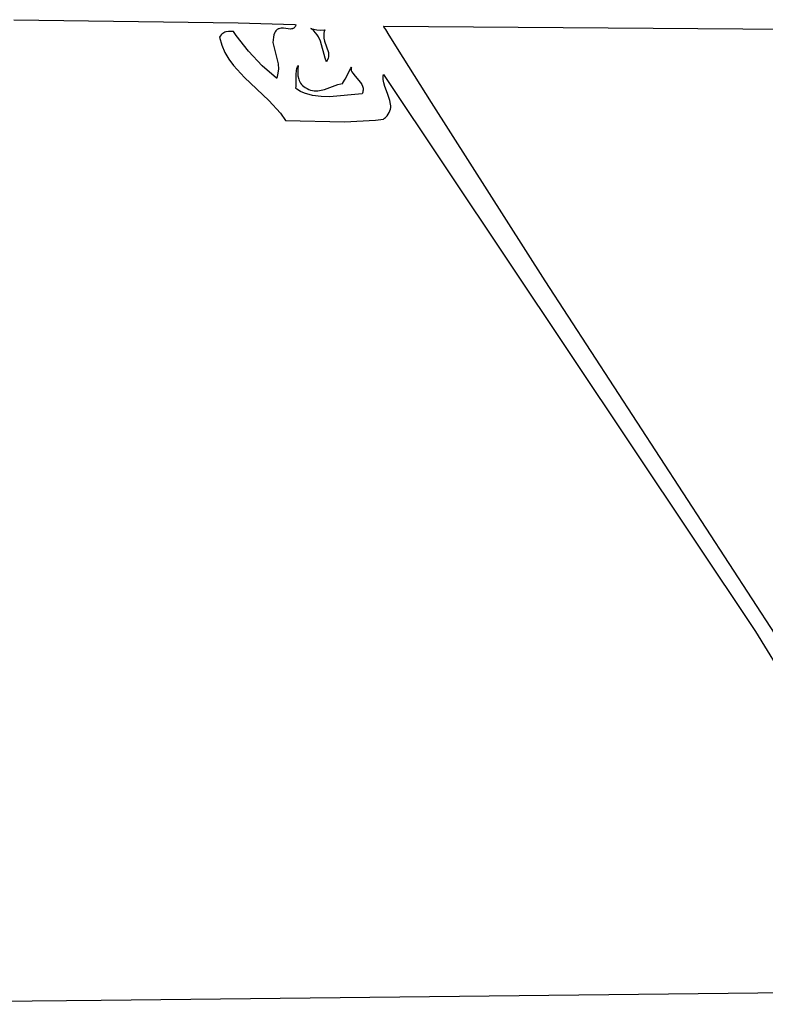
# Model space of a CAD drawing. Extents: x 21.3 to 51.6, y -34 to 34.1.
# Tile 100 of 117: x 47.2 to 48.6, y 8.9 to 10.7. Entities that reach past the tile are written whole.
import ezdxf

# ---------------------------------------------------------------- set-up
doc = ezdxf.new("R2010")
doc.units = 0

msp = doc.modelspace()

# ---------------------------------------------------------------- linework, layer by layer
at = {"layer": 'Layer 1', "color": 8, "linetype": 'CONTINUOUS'}
for p, q in [((47.167578, 10.692491), (47.587336, 10.686334)), ((47.587336, 10.686334), (47.693039, 10.683209)), ((47.693039, 10.683209), (47.694693, 10.683155)), ((47.695125, 10.683131), (47.694205, 10.680687)), ((47.694693, 10.683155), (47.695107, 10.683141)), ((47.554947, 10.663938), (47.553453, 10.66194)), ((47.556574, 10.665605), (47.554947, 10.663938)), ((47.558326, 10.666969), (47.556574, 10.665605)), ((47.560195, 10.668062), (47.558326, 10.666969)), ((47.562173, 10.668913), (47.560195, 10.668062)), ((47.564253, 10.669552), (47.562173, 10.668913)), ((47.56869, 10.670318), (47.564253, 10.669552)), ((47.578454, 10.67064), (47.56869, 10.670318)), ((47.578554, 10.670495), (47.578479, 10.67061)), ((47.583527, 10.663115), (47.578554, 10.670495)), ((47.606253, 10.633791), (47.583527, 10.663115)), ((47.65382, 10.663864), (47.652979, 10.65996)), ((47.654892, 10.667128), (47.65382, 10.663864)), ((47.656176, 10.669805), (47.654892, 10.667128)), ((47.65765, 10.671947), (47.656176, 10.669805)), ((47.658452, 10.672834), (47.65765, 10.671947)), ((47.659294, 10.673607), (47.658452, 10.672834)), ((47.660173, 10.674272), (47.659294, 10.673607)), ((47.661087, 10.674836), (47.660173, 10.674272)), ((47.662032, 10.675306), (47.661087, 10.674836)), ((47.663007, 10.675688), (47.662032, 10.675306)), ((47.665035, 10.676214), (47.663007, 10.675688)), ((47.667149, 10.676468), (47.665035, 10.676214)), ((47.671554, 10.676366), (47.667149, 10.676468)), ((47.680489, 10.67519), (47.671554, 10.676366)), ((47.684686, 10.674955), (47.680489, 10.67519)), ((47.686645, 10.675108), (47.684686, 10.674955)), ((47.688482, 10.675513), (47.686645, 10.675108)), ((47.689349, 10.675826), (47.688482, 10.675513)), ((47.690178, 10.676221), (47.689349, 10.675826)), ((47.690966, 10.676705), (47.690178, 10.676221)), ((47.69171, 10.677284), (47.690966, 10.676705)), ((47.692409, 10.677965), (47.69171, 10.677284)), ((47.69306, 10.678755), (47.692409, 10.677965)), ((47.693659, 10.67966), (47.69306, 10.678755)), ((47.694205, 10.680687), (47.693659, 10.67966)), ((47.859105, 10.680215), (47.859112, 10.680359)), ((47.859309, 10.679886), (47.859105, 10.680215)), ((47.859112, 10.680359), (48.842349, 10.673416)), ((47.859717, 10.679229), (47.859309, 10.679886)), ((47.862982, 10.673974), (47.859717, 10.679229)), ((47.869516, 10.663466), (47.862982, 10.673974)), ((47.895706, 10.621473), (47.869516, 10.663466)), ((47.552075, 10.659523), (47.556242, 10.644796)), ((47.552098, 10.659579), (47.552078, 10.659539)), ((47.553453, 10.66194), (47.552098, 10.659579)), ((47.556242, 10.644796), (47.562183, 10.631211)), ((47.652076, 10.650025), (47.65207, 10.649845)), ((47.65207, 10.649803), (47.661876, 10.609903)), ((47.652979, 10.65996), (47.652076, 10.650025)), ((47.562183, 10.631211), (47.569657, 10.618583)), ((47.632057, 10.60641), (47.606253, 10.633791)), ((47.569657, 10.618583), (47.578421, 10.606727)), ((47.661876, 10.609903), (47.662177, 10.599971)), ((47.948325, 10.537659), (47.895706, 10.621473)), ((47.578421, 10.606727), (47.598853, 10.584592)), ((47.659007, 10.583146), (47.632057, 10.60641)), ((47.660652, 10.58915), (47.659053, 10.583264)), ((47.662177, 10.599971), (47.660652, 10.58915)), ((47.858401, 10.586903), (47.858984, 10.589969)), ((47.858984, 10.589969), (47.859009, 10.590064)), ((47.859012, 10.590076), (47.859054, 10.590027)), ((47.859054, 10.590027), (48.554695, 9.548091)), ((47.598853, 10.584592), (47.644573, 10.541449)), ((47.659053, 10.583264), (47.659023, 10.583169)), ((47.858194, 10.583793), (47.858401, 10.586903)), ((47.858321, 10.580642), (47.858194, 10.583793)), ((47.859412, 10.574235), (47.858321, 10.580642)), ((47.861348, 10.567718), (47.859412, 10.574235)), ((47.866436, 10.554486), (47.861348, 10.567718)), ((47.870958, 10.541217), (47.866436, 10.554486)), ((47.644573, 10.541449), (47.665995, 10.517482)), ((47.872186, 10.534654), (47.870958, 10.541217)), ((47.872398, 10.531406), (47.872186, 10.534654)), ((48.161284, 10.204354), (47.948325, 10.537659)), ((47.665995, 10.517482), (47.675501, 10.504251)), ((47.865456, 10.512638), (47.867796, 10.515659)), ((47.867796, 10.515659), (47.869608, 10.518728)), ((47.869608, 10.518728), (47.870933, 10.521841)), ((47.870933, 10.521841), (47.871813, 10.524995)), ((47.871813, 10.524995), (47.872287, 10.528184)), ((47.872287, 10.528184), (47.872398, 10.531406)), ((47.675501, 10.504251), (47.675641, 10.504036)), ((47.675641, 10.504036), (47.675676, 10.503983)), ((47.675699, 10.503971), (47.785911, 10.501359)), ((47.785911, 10.501359), (47.843548, 10.504508)), ((47.843548, 10.504508), (47.858711, 10.5067)), ((47.858711, 10.5067), (47.858951, 10.50674)), ((47.858951, 10.50674), (47.859011, 10.50675)), ((47.859028, 10.506761), (47.862547, 10.509671)), ((47.862547, 10.509671), (47.865456, 10.512638)), ((48.590973, 9.54303), (48.161284, 10.204354)), ((48.554695, 9.548091), (48.880513, 9.014471)), ((48.958789, 8.876197), (47.33082, 8.858087)), ((47.33082, 8.858087), (46.514908, 8.85096))]:
    msp.add_line(p, q, dxfattribs=at)
at = {"layer": 'Layer 1', "color": 7, "linetype": 'CONTINUOUS'}
for p, q in [((47.722904, 10.676195), (47.734316, 10.6738)), ((47.722951, 10.676161), (47.722915, 10.676187)), ((47.723023, 10.676109), (47.722951, 10.676161)), ((47.72415, 10.67527), (47.723023, 10.676109)), ((47.728265, 10.671804), (47.72415, 10.67527)), ((47.731794, 10.668178), (47.728265, 10.671804)), ((47.734794, 10.664417), (47.731794, 10.668178)), ((47.734316, 10.6738), (47.741335, 10.673075)), ((47.737324, 10.660542), (47.734794, 10.664417)), ((47.741335, 10.673075), (47.749294, 10.673416)), ((47.747449, 10.666984), (47.747122, 10.663911)), ((47.747122, 10.663911), (47.74713, 10.660922)), ((47.748157, 10.670149), (47.747449, 10.666984)), ((47.749294, 10.673416), (47.748157, 10.670149)), ((47.741203, 10.652548), (47.737324, 10.660542)), ((47.749487, 10.620699), (47.741203, 10.652548)), ((47.74713, 10.660922), (47.747426, 10.658009)), ((47.747426, 10.658009), (47.748689, 10.652375)), ((47.748689, 10.652375), (47.755789, 10.631143)), ((47.755789, 10.631143), (47.756128, 10.628494)), ((47.756188, 10.625818), (47.755922, 10.623106)), ((47.756128, 10.628494), (47.756188, 10.625818)), ((47.752069, 10.613696), (47.749487, 10.620699)), ((47.75211, 10.613756), (47.752079, 10.613711)), ((47.75223, 10.613939), (47.75211, 10.613756)), ((47.752691, 10.614668), (47.75223, 10.613939)), ((47.75422, 10.617539), (47.752691, 10.614668)), ((47.755281, 10.620349), (47.75422, 10.617539)), ((47.755922, 10.623106), (47.755281, 10.620349)), ((47.695261, 10.590904), (47.695819, 10.596719)), ((47.695419, 10.567859), (47.695261, 10.590904)), ((47.695819, 10.596719), (47.696987, 10.601936)), ((47.696987, 10.601936), (47.697858, 10.604223)), ((47.697858, 10.604223), (47.698951, 10.606246)), ((47.698536, 10.600114), (47.698375, 10.593603)), ((47.698375, 10.593603), (47.698903, 10.587339)), ((47.699293, 10.606749), (47.698536, 10.600114)), ((47.698951, 10.606246), (47.699262, 10.606705)), ((47.78703, 10.581486), (47.797991, 10.601583)), ((47.797991, 10.601583), (47.799179, 10.603761)), ((47.798269, 10.601409), (47.798116, 10.600124)), ((47.798116, 10.600124), (47.79818, 10.598836)), ((47.79818, 10.598836), (47.798443, 10.597541)), ((47.798656, 10.60269), (47.798269, 10.601409)), ((47.798443, 10.597541), (47.79889, 10.596239)), ((47.799293, 10.60397), (47.798656, 10.60269)), ((47.79889, 10.596239), (47.799502, 10.594929)), ((47.799179, 10.603761), (47.799278, 10.603942)), ((47.799502, 10.594929), (47.801156, 10.592276)), ((47.801156, 10.592276), (47.805712, 10.586801)), ((47.698903, 10.587339), (47.700213, 10.581446)), ((47.700213, 10.581446), (47.70119, 10.578677)), ((47.70119, 10.578677), (47.702397, 10.576047)), ((47.702397, 10.576047), (47.703846, 10.573572)), ((47.703846, 10.573572), (47.705549, 10.571267)), ((47.705549, 10.571267), (47.707516, 10.569148)), ((47.748735, 10.562168), (47.773224, 10.571079)), ((47.773224, 10.571079), (47.778935, 10.572712)), ((47.778935, 10.572712), (47.781714, 10.573274)), ((47.781714, 10.573274), (47.7824, 10.573383)), ((47.7824, 10.573383), (47.782571, 10.573408)), ((47.782571, 10.573408), (47.782614, 10.573414)), ((47.782639, 10.573435), (47.782672, 10.573495)), ((47.782672, 10.573495), (47.783019, 10.574132)), ((47.783019, 10.574132), (47.78703, 10.581486)), ((47.805712, 10.586801), (47.816022, 10.574854)), ((47.816022, 10.574854), (47.81806, 10.571592)), ((47.81806, 10.571592), (47.819612, 10.568196)), ((47.695128, 10.563697), (47.695419, 10.567859)), ((47.695193, 10.56365), (47.695141, 10.563686)), ((47.695297, 10.563579), (47.695193, 10.56365)), ((47.696974, 10.562458), (47.695297, 10.563579)), ((47.703884, 10.558486), (47.696974, 10.562458)), ((47.711085, 10.55528), (47.703884, 10.558486)), ((47.707516, 10.569148), (47.70976, 10.56723)), ((47.70976, 10.56723), (47.712292, 10.565528)), ((47.726194, 10.550901), (47.711085, 10.55528)), ((47.712292, 10.565528), (47.715959, 10.563695)), ((47.715959, 10.563695), (47.719279, 10.562143)), ((47.719279, 10.562143), (47.722597, 10.560982)), ((47.722597, 10.560982), (47.725909, 10.560182)), ((47.725909, 10.560182), (47.729214, 10.559713)), ((47.729214, 10.559713), (47.73579, 10.559648)), ((47.73579, 10.559648), (47.742304, 10.560546)), ((47.742304, 10.560546), (47.748735, 10.562168)), ((47.818734, 10.553971), (47.758041, 10.548438)), ((47.818791, 10.554076), (47.818759, 10.554012)), ((47.819261, 10.555093), (47.818791, 10.554076)), ((47.819997, 10.557093), (47.819261, 10.555093)), ((47.819612, 10.568196), (47.820163, 10.566445)), ((47.820476, 10.559047), (47.819997, 10.557093)), ((47.820163, 10.566445), (47.820542, 10.564656)), ((47.820716, 10.560958), (47.820476, 10.559047)), ((47.820542, 10.564656), (47.820732, 10.562827)), ((47.820732, 10.562827), (47.820716, 10.560958)), ((47.741959, 10.548795), (47.726194, 10.550901)), ((47.758041, 10.548438), (47.741959, 10.548795))]:
    msp.add_line(p, q, dxfattribs=at)

doc.saveas('drawing.dxf')
